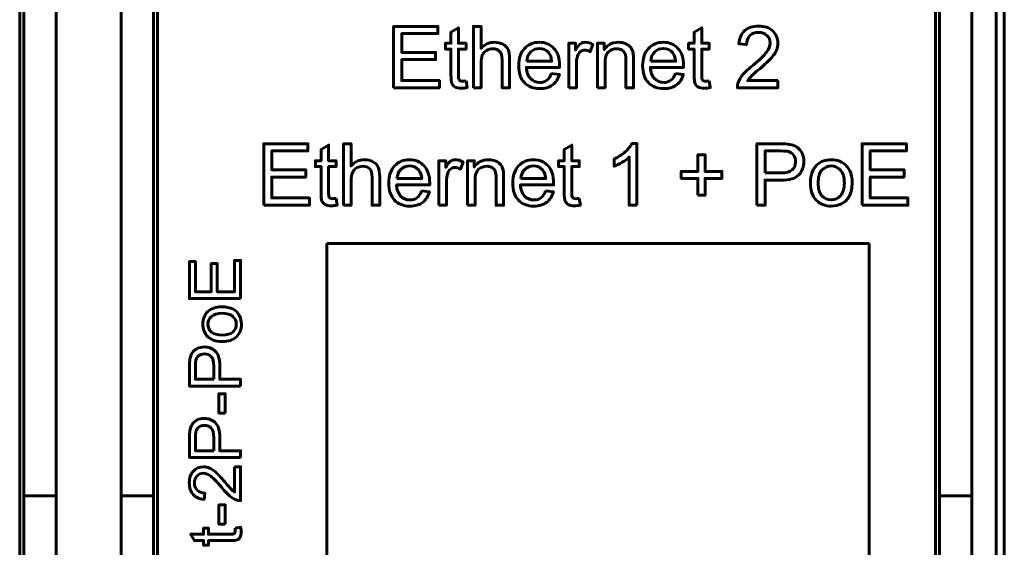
# Model space of a CAD drawing. Header units: millimetres. Extents: x -13 to 39, y -19 to 89.
# Tile 8 of 17: x 15 to 39, y 24 to 37. Entities that reach past the tile are written whole.
import ezdxf

# ---------------------------------------------------------------- set-up
doc = ezdxf.new("R2010")
doc.units = ezdxf.units.MM
doc.linetypes.add('K5LT_BASIC', pattern=[0])

msp = doc.modelspace()

# ---------------------------------------------------------------- linework, layer by layer
at = {"color": 150, "linetype": 'K5LT_BASIC', "lineweight": 60, "true_color": 0x0080ff}
for p, q in [((38.739, 61.118), (38.739, 8.557)), ((38.939, 61.118), (38.939, 8.557)), ((14.639, 22.438), (14.639, 47.238)), ((18.039, 22.438), (18.039, 47.238)), ((37.239, 22.438), (37.239, 47.238)), ((14.739, 44.413), (14.739, 25.262)), ((15.539, 25.262), (15.539, 44.413)), ((17.139, 25.262), (17.139, 44.413)), ((17.939, 44.413), (17.939, 25.262)), ((37.339, 44.413), (37.339, 25.262)), ((38.139, 25.262), (38.139, 44.413)), ((22.217, 14.783), (22.217, 31.492)), ((22.217, 31.492), (35.6, 31.492)), ((35.6, 31.492), (35.6, 14.783)), ((15.539, 25.262), (14.739, 25.262)), ((14.739, 23.338), (14.739, 25.262)), ((15.539, 23.645), (15.539, 25.262)), ((17.139, 23.645), (17.139, 25.262)), ((17.939, 25.262), (17.139, 25.262)), ((17.939, 25.262), (17.939, 23.338)), ((37.339, 25.262), (37.339, 23.338)), ((38.139, 25.262), (37.339, 25.262)), ((38.139, 23.645), (38.139, 25.262))]:
    msp.add_line(p, q, dxfattribs=at)
for points, knots in [([(23.866, 35.335), (23.866, 35.335), (23.866, 36.85), (23.866, 36.85), (24.96, 36.85), (24.96, 36.85), (24.96, 36.673), (24.96, 36.673), (24.067, 36.673), (24.067, 36.673), (24.067, 36.207), (24.067, 36.207), (24.903, 36.207), (24.903, 36.207), (24.903, 36.029), (24.903, 36.029), (24.067, 36.029), (24.067, 36.029), (24.067, 35.513), (24.067, 35.513), (24.996, 35.513), (24.996, 35.513), (24.996, 35.335), (24.996, 35.335), (23.866, 35.335), (23.866, 35.335)], [0, 0, 0, 0, 0.083333, 0.083333, 0.166667, 0.166667, 0.25, 0.25, 0.333333, 0.333333, 0.416667, 0.416667, 0.5, 0.5, 0.583333, 0.583333, 0.666667, 0.666667, 0.75, 0.75, 0.833333, 0.833333, 0.916667, 0.916667, 1, 1, 1, 1]), ([(25.654, 35.501), (25.654, 35.501), (25.68, 35.337), (25.68, 35.337), (25.627, 35.326), (25.581, 35.32), (25.54, 35.32), (25.472, 35.32), (25.42, 35.331), (25.383, 35.352), (25.346, 35.374), (25.319, 35.402), (25.304, 35.436), (25.289, 35.471), (25.282, 35.545), (25.282, 35.657), (25.282, 35.657), (25.282, 36.289), (25.282, 36.289), (25.144, 36.289), (25.144, 36.289), (25.144, 36.433), (25.144, 36.433), (25.282, 36.433), (25.282, 36.433), (25.282, 36.705), (25.282, 36.705), (25.468, 36.817), (25.468, 36.817), (25.468, 36.433), (25.468, 36.433), (25.654, 36.433), (25.654, 36.433), (25.654, 36.289), (25.654, 36.289), (25.468, 36.289), (25.468, 36.289), (25.468, 35.646), (25.468, 35.646), (25.468, 35.593), (25.471, 35.559), (25.478, 35.543), (25.484, 35.528), (25.495, 35.516), (25.51, 35.507), (25.524, 35.498), (25.546, 35.494), (25.573, 35.494), (25.594, 35.494), (25.621, 35.496), (25.654, 35.501)], [0, 0, 0, 0, 0.05, 0.05, 0.05, 0.1, 0.1, 0.1, 0.15, 0.15, 0.15, 0.2, 0.2, 0.2, 0.25, 0.25, 0.25, 0.3, 0.3, 0.35, 0.35, 0.4, 0.4, 0.45, 0.45, 0.5, 0.5, 0.55, 0.55, 0.6, 0.6, 0.65, 0.65, 0.7, 0.7, 0.75, 0.75, 0.8, 0.8, 0.8, 0.85, 0.85, 0.85, 0.9, 0.9, 0.9, 0.95, 0.95, 0.95, 1, 1, 1, 1]), ([(25.838, 35.335), (25.838, 35.335), (25.838, 36.85), (25.838, 36.85), (26.024, 36.85), (26.024, 36.85), (26.024, 36.305), (26.024, 36.305), (26.111, 36.406), (26.22, 36.457), (26.352, 36.457), (26.432, 36.457), (26.503, 36.441), (26.563, 36.409), (26.622, 36.377), (26.665, 36.333), (26.691, 36.276), (26.716, 36.22), (26.729, 36.137), (26.729, 36.03), (26.729, 36.03), (26.729, 35.335), (26.729, 35.335), (26.543, 35.335), (26.543, 35.335), (26.543, 36.029), (26.543, 36.029), (26.543, 36.122), (26.523, 36.19), (26.483, 36.232), (26.443, 36.275), (26.386, 36.296), (26.313, 36.296), (26.258, 36.296), (26.207, 36.282), (26.158, 36.253), (26.11, 36.225), (26.076, 36.186), (26.055, 36.137), (26.035, 36.088), (26.024, 36.021), (26.024, 35.935), (26.024, 35.935), (26.024, 35.335), (26.024, 35.335), (25.838, 35.335), (25.838, 35.335)], [0, 0, 0, 0, 0.058824, 0.058824, 0.117647, 0.117647, 0.176471, 0.176471, 0.176471, 0.235294, 0.235294, 0.235294, 0.294118, 0.294118, 0.294118, 0.352941, 0.352941, 0.352941, 0.411765, 0.411765, 0.411765, 0.470588, 0.470588, 0.529412, 0.529412, 0.588235, 0.588235, 0.588235, 0.647059, 0.647059, 0.647059, 0.705882, 0.705882, 0.705882, 0.764706, 0.764706, 0.764706, 0.823529, 0.823529, 0.823529, 0.882353, 0.882353, 0.882353, 0.941176, 0.941176, 1, 1, 1, 1]), ([(31.656, 35.501), (31.656, 35.501), (31.681, 35.337), (31.681, 35.337), (31.629, 35.326), (31.582, 35.32), (31.541, 35.32), (31.474, 35.32), (31.422, 35.331), (31.384, 35.352), (31.347, 35.374), (31.321, 35.402), (31.306, 35.436), (31.291, 35.471), (31.284, 35.545), (31.284, 35.657), (31.284, 35.657), (31.284, 36.289), (31.284, 36.289), (31.146, 36.289), (31.146, 36.289), (31.146, 36.433), (31.146, 36.433), (31.284, 36.433), (31.284, 36.433), (31.284, 36.705), (31.284, 36.705), (31.47, 36.817), (31.47, 36.817), (31.47, 36.433), (31.47, 36.433), (31.656, 36.433), (31.656, 36.433), (31.656, 36.289), (31.656, 36.289), (31.47, 36.289), (31.47, 36.289), (31.47, 35.646), (31.47, 35.646), (31.47, 35.593), (31.473, 35.559), (31.48, 35.543), (31.486, 35.528), (31.497, 35.516), (31.511, 35.507), (31.526, 35.498), (31.547, 35.494), (31.575, 35.494), (31.595, 35.494), (31.623, 35.496), (31.656, 35.501)], [0, 0, 0, 0, 0.05, 0.05, 0.05, 0.1, 0.1, 0.1, 0.15, 0.15, 0.15, 0.2, 0.2, 0.2, 0.25, 0.25, 0.25, 0.3, 0.3, 0.35, 0.35, 0.4, 0.4, 0.45, 0.45, 0.5, 0.5, 0.55, 0.55, 0.6, 0.6, 0.65, 0.65, 0.7, 0.7, 0.75, 0.75, 0.8, 0.8, 0.8, 0.85, 0.85, 0.85, 0.9, 0.9, 0.9, 0.95, 0.95, 0.95, 1, 1, 1, 1]), ([(33.353, 35.513), (33.353, 35.513), (33.353, 35.335), (33.353, 35.335), (32.35, 35.335), (32.35, 35.335), (32.348, 35.38), (32.356, 35.423), (32.372, 35.464), (32.397, 35.532), (32.439, 35.6), (32.552, 35.732), (32.633, 35.808), (32.739, 35.894), (32.903, 36.029), (33.014, 36.136), (33.072, 36.215), (33.131, 36.294), (33.16, 36.369), (33.16, 36.44), (33.16, 36.513), (33.134, 36.576), (33.081, 36.626), (33.028, 36.677), (32.959, 36.702), (32.874, 36.702), (32.784, 36.702), (32.712, 36.675), (32.658, 36.622), (32.604, 36.569), (32.577, 36.494), (32.576, 36.4), (32.576, 36.4), (32.386, 36.419), (32.386, 36.419), (32.399, 36.561), (32.448, 36.67), (32.533, 36.745), (32.619, 36.819), (32.734, 36.857), (32.878, 36.857), (33.023, 36.857), (33.139, 36.817), (33.223, 36.736), (33.308, 36.655), (33.351, 36.555), (33.351, 36.436), (33.351, 36.375), (33.338, 36.315), (33.313, 36.257), (33.289, 36.198), (33.247, 36.136), (33.19, 36.071), (33.132, 36.007), (33.037, 35.917), (32.903, 35.804), (32.791, 35.711), (32.719, 35.647), (32.688, 35.614), (32.656, 35.58), (32.63, 35.547), (32.609, 35.513), (32.609, 35.513), (33.353, 35.513), (33.353, 35.513)], [0, 0, 0, 0, 0.045455, 0.045455, 0.090909, 0.090909, 0.090909, 0.136364, 0.136364, 0.136364, 0.181818, 0.181818, 0.227273, 0.227273, 0.227273, 0.272727, 0.272727, 0.272727, 0.318182, 0.318182, 0.318182, 0.363636, 0.363636, 0.363636, 0.409091, 0.409091, 0.409091, 0.454545, 0.454545, 0.454545, 0.5, 0.5, 0.5, 0.545455, 0.545455, 0.545455, 0.590909, 0.590909, 0.590909, 0.636364, 0.636364, 0.636364, 0.681818, 0.681818, 0.681818, 0.727273, 0.727273, 0.727273, 0.772727, 0.772727, 0.772727, 0.818182, 0.818182, 0.818182, 0.863636, 0.863636, 0.863636, 0.909091, 0.909091, 0.909091, 0.954545, 0.954545, 0.954545, 1, 1, 1, 1]), ([(27.765, 35.69), (27.765, 35.69), (27.957, 35.665), (27.957, 35.665), (27.927, 35.553), (27.871, 35.466), (27.789, 35.404), (27.707, 35.343), (27.603, 35.312), (27.476, 35.312), (27.315, 35.312), (27.188, 35.361), (27.095, 35.46), (27.001, 35.558), (26.954, 35.697), (26.954, 35.875), (26.954, 36.059), (27.001, 36.202), (27.096, 36.304), (27.191, 36.406), (27.314, 36.457), (27.465, 36.457), (27.612, 36.457), (27.731, 36.407), (27.824, 36.307), (27.917, 36.207), (27.964, 36.067), (27.964, 35.886), (27.964, 35.875), (27.963, 35.858), (27.962, 35.837), (27.962, 35.837), (27.144, 35.837), (27.144, 35.837), (27.151, 35.716), (27.185, 35.624), (27.247, 35.56), (27.308, 35.496), (27.384, 35.464), (27.476, 35.464), (27.544, 35.464), (27.602, 35.482), (27.65, 35.518), (27.698, 35.554), (27.736, 35.611), (27.765, 35.69)], [0, 0, 0, 0, 0.066667, 0.066667, 0.066667, 0.133333, 0.133333, 0.133333, 0.2, 0.2, 0.2, 0.266667, 0.266667, 0.266667, 0.333333, 0.333333, 0.333333, 0.4, 0.4, 0.4, 0.466667, 0.466667, 0.466667, 0.533333, 0.533333, 0.533333, 0.6, 0.6, 0.6, 0.666667, 0.666667, 0.666667, 0.733333, 0.733333, 0.733333, 0.8, 0.8, 0.8, 0.866667, 0.866667, 0.866667, 0.933333, 0.933333, 0.933333, 1, 1, 1, 1]), ([(28.19, 35.335), (28.19, 35.335), (28.19, 36.433), (28.19, 36.433), (28.358, 36.433), (28.358, 36.433), (28.358, 36.265), (28.358, 36.265), (28.4, 36.343), (28.44, 36.395), (28.476, 36.419), (28.512, 36.444), (28.552, 36.457), (28.596, 36.457), (28.658, 36.457), (28.722, 36.437), (28.787, 36.398), (28.787, 36.398), (28.721, 36.226), (28.721, 36.226), (28.676, 36.251), (28.631, 36.264), (28.585, 36.264), (28.545, 36.264), (28.509, 36.252), (28.476, 36.227), (28.444, 36.203), (28.421, 36.169), (28.408, 36.126), (28.387, 36.06), (28.377, 35.987), (28.377, 35.909), (28.377, 35.909), (28.377, 35.335), (28.377, 35.335), (28.19, 35.335), (28.19, 35.335)], [0, 0, 0, 0, 0.076923, 0.076923, 0.153846, 0.153846, 0.230769, 0.230769, 0.230769, 0.307692, 0.307692, 0.307692, 0.384615, 0.384615, 0.384615, 0.461538, 0.461538, 0.461538, 0.538462, 0.538462, 0.538462, 0.615385, 0.615385, 0.615385, 0.692308, 0.692308, 0.692308, 0.769231, 0.769231, 0.769231, 0.846154, 0.846154, 0.846154, 0.923077, 0.923077, 1, 1, 1, 1]), ([(28.897, 35.335), (28.897, 35.335), (28.897, 36.433), (28.897, 36.433), (29.065, 36.433), (29.065, 36.433), (29.065, 36.277), (29.065, 36.277), (29.145, 36.397), (29.261, 36.457), (29.413, 36.457), (29.48, 36.457), (29.54, 36.445), (29.596, 36.421), (29.651, 36.397), (29.693, 36.366), (29.72, 36.328), (29.748, 36.289), (29.767, 36.243), (29.778, 36.19), (29.785, 36.156), (29.788, 36.095), (29.788, 36.009), (29.788, 36.009), (29.788, 35.335), (29.788, 35.335), (29.602, 35.335), (29.602, 35.335), (29.602, 36.002), (29.602, 36.002), (29.602, 36.078), (29.595, 36.135), (29.581, 36.172), (29.566, 36.21), (29.54, 36.24), (29.504, 36.262), (29.467, 36.285), (29.424, 36.296), (29.374, 36.296), (29.295, 36.296), (29.227, 36.271), (29.17, 36.22), (29.112, 36.17), (29.084, 36.075), (29.084, 35.934), (29.084, 35.934), (29.084, 35.335), (29.084, 35.335), (28.897, 35.335), (28.897, 35.335)], [0, 0, 0, 0, 0.055556, 0.055556, 0.111111, 0.111111, 0.166667, 0.166667, 0.166667, 0.222222, 0.222222, 0.222222, 0.277778, 0.277778, 0.277778, 0.333333, 0.333333, 0.333333, 0.388889, 0.388889, 0.388889, 0.444444, 0.444444, 0.444444, 0.5, 0.5, 0.555556, 0.555556, 0.611111, 0.611111, 0.611111, 0.666667, 0.666667, 0.666667, 0.722222, 0.722222, 0.722222, 0.777778, 0.777778, 0.777778, 0.833333, 0.833333, 0.833333, 0.888889, 0.888889, 0.888889, 0.944444, 0.944444, 1, 1, 1, 1]), ([(30.824, 35.69), (30.824, 35.69), (31.016, 35.665), (31.016, 35.665), (30.986, 35.553), (30.93, 35.466), (30.849, 35.404), (30.767, 35.343), (30.662, 35.312), (30.535, 35.312), (30.375, 35.312), (30.248, 35.361), (30.154, 35.46), (30.06, 35.558), (30.013, 35.697), (30.013, 35.875), (30.013, 36.059), (30.06, 36.202), (30.155, 36.304), (30.25, 36.406), (30.373, 36.457), (30.525, 36.457), (30.671, 36.457), (30.791, 36.407), (30.883, 36.307), (30.976, 36.207), (31.023, 36.067), (31.023, 35.886), (31.023, 35.875), (31.022, 35.858), (31.022, 35.837), (31.022, 35.837), (30.204, 35.837), (30.204, 35.837), (30.211, 35.716), (30.245, 35.624), (30.306, 35.56), (30.367, 35.496), (30.444, 35.464), (30.535, 35.464), (30.603, 35.464), (30.661, 35.482), (30.709, 35.518), (30.758, 35.554), (30.796, 35.611), (30.824, 35.69)], [0, 0, 0, 0, 0.066667, 0.066667, 0.066667, 0.133333, 0.133333, 0.133333, 0.2, 0.2, 0.2, 0.266667, 0.266667, 0.266667, 0.333333, 0.333333, 0.333333, 0.4, 0.4, 0.4, 0.466667, 0.466667, 0.466667, 0.533333, 0.533333, 0.533333, 0.6, 0.6, 0.6, 0.666667, 0.666667, 0.666667, 0.733333, 0.733333, 0.733333, 0.8, 0.8, 0.8, 0.866667, 0.866667, 0.866667, 0.933333, 0.933333, 0.933333, 1, 1, 1, 1]), ([(27.155, 35.989), (27.155, 35.989), (27.767, 35.989), (27.767, 35.989), (27.759, 36.081), (27.735, 36.15), (27.696, 36.197), (27.638, 36.268), (27.561, 36.304), (27.466, 36.304), (27.381, 36.304), (27.309, 36.276), (27.251, 36.219), (27.193, 36.161), (27.161, 36.085), (27.155, 35.989)], [0, 0, 0, 0, 0.2, 0.2, 0.2, 0.4, 0.4, 0.4, 0.6, 0.6, 0.6, 0.8, 0.8, 0.8, 1, 1, 1, 1]), ([(30.214, 35.989), (30.214, 35.989), (30.826, 35.989), (30.826, 35.989), (30.818, 36.081), (30.794, 36.15), (30.756, 36.197), (30.697, 36.268), (30.62, 36.304), (30.526, 36.304), (30.44, 36.304), (30.369, 36.276), (30.311, 36.219), (30.253, 36.161), (30.221, 36.085), (30.214, 35.989)], [0, 0, 0, 0, 0.2, 0.2, 0.2, 0.4, 0.4, 0.4, 0.6, 0.6, 0.6, 0.8, 0.8, 0.8, 1, 1, 1, 1]), ([(20.66, 32.435), (20.66, 32.435), (20.66, 33.951), (20.66, 33.951), (21.754, 33.951), (21.754, 33.951), (21.754, 33.773), (21.754, 33.773), (20.861, 33.773), (20.861, 33.773), (20.861, 33.308), (20.861, 33.308), (21.697, 33.308), (21.697, 33.308), (21.697, 33.13), (21.697, 33.13), (20.861, 33.13), (20.861, 33.13), (20.861, 32.613), (20.861, 32.613), (21.79, 32.613), (21.79, 32.613), (21.79, 32.435), (21.79, 32.435), (20.66, 32.435), (20.66, 32.435)], [0, 0, 0, 0, 0.083333, 0.083333, 0.166667, 0.166667, 0.25, 0.25, 0.333333, 0.333333, 0.416667, 0.416667, 0.5, 0.5, 0.583333, 0.583333, 0.666667, 0.666667, 0.75, 0.75, 0.833333, 0.833333, 0.916667, 0.916667, 1, 1, 1, 1]), ([(22.449, 32.602), (22.449, 32.602), (22.474, 32.437), (22.474, 32.437), (22.422, 32.426), (22.375, 32.421), (22.334, 32.421), (22.267, 32.421), (22.214, 32.431), (22.177, 32.453), (22.14, 32.474), (22.114, 32.502), (22.099, 32.537), (22.083, 32.572), (22.076, 32.645), (22.076, 32.757), (22.076, 32.757), (22.076, 33.39), (22.076, 33.39), (21.938, 33.39), (21.938, 33.39), (21.938, 33.534), (21.938, 33.534), (22.076, 33.534), (22.076, 33.534), (22.076, 33.806), (22.076, 33.806), (22.262, 33.917), (22.262, 33.917), (22.262, 33.534), (22.262, 33.534), (22.449, 33.534), (22.449, 33.534), (22.449, 33.39), (22.449, 33.39), (22.262, 33.39), (22.262, 33.39), (22.262, 32.747), (22.262, 32.747), (22.262, 32.693), (22.265, 32.659), (22.272, 32.644), (22.279, 32.629), (22.289, 32.617), (22.304, 32.608), (22.319, 32.599), (22.34, 32.594), (22.367, 32.594), (22.388, 32.594), (22.415, 32.597), (22.449, 32.602)], [0, 0, 0, 0, 0.05, 0.05, 0.05, 0.1, 0.1, 0.1, 0.15, 0.15, 0.15, 0.2, 0.2, 0.2, 0.25, 0.25, 0.25, 0.3, 0.3, 0.35, 0.35, 0.4, 0.4, 0.45, 0.45, 0.5, 0.5, 0.55, 0.55, 0.6, 0.6, 0.65, 0.65, 0.7, 0.7, 0.75, 0.75, 0.8, 0.8, 0.8, 0.85, 0.85, 0.85, 0.9, 0.9, 0.9, 0.95, 0.95, 0.95, 1, 1, 1, 1]), ([(22.632, 32.435), (22.632, 32.435), (22.632, 33.951), (22.632, 33.951), (22.819, 33.951), (22.819, 33.951), (22.819, 33.406), (22.819, 33.406), (22.905, 33.507), (23.014, 33.557), (23.146, 33.557), (23.227, 33.557), (23.297, 33.541), (23.357, 33.509), (23.417, 33.477), (23.459, 33.433), (23.485, 33.377), (23.511, 33.32), (23.523, 33.238), (23.523, 33.131), (23.523, 33.131), (23.523, 32.435), (23.523, 32.435), (23.337, 32.435), (23.337, 32.435), (23.337, 33.13), (23.337, 33.13), (23.337, 33.223), (23.317, 33.291), (23.277, 33.333), (23.237, 33.375), (23.181, 33.396), (23.107, 33.396), (23.053, 33.396), (23.001, 33.382), (22.953, 33.354), (22.904, 33.325), (22.87, 33.286), (22.849, 33.237), (22.829, 33.189), (22.819, 33.121), (22.819, 33.035), (22.819, 33.035), (22.819, 32.435), (22.819, 32.435), (22.632, 32.435), (22.632, 32.435)], [0, 0, 0, 0, 0.058824, 0.058824, 0.117647, 0.117647, 0.176471, 0.176471, 0.176471, 0.235294, 0.235294, 0.235294, 0.294118, 0.294118, 0.294118, 0.352941, 0.352941, 0.352941, 0.411765, 0.411765, 0.411765, 0.470588, 0.470588, 0.529412, 0.529412, 0.588235, 0.588235, 0.588235, 0.647059, 0.647059, 0.647059, 0.705882, 0.705882, 0.705882, 0.764706, 0.764706, 0.764706, 0.823529, 0.823529, 0.823529, 0.882353, 0.882353, 0.882353, 0.941176, 0.941176, 1, 1, 1, 1]), ([(28.45, 32.602), (28.45, 32.602), (28.476, 32.437), (28.476, 32.437), (28.424, 32.426), (28.377, 32.421), (28.336, 32.421), (28.268, 32.421), (28.216, 32.431), (28.179, 32.453), (28.142, 32.474), (28.116, 32.502), (28.1, 32.537), (28.085, 32.572), (28.078, 32.645), (28.078, 32.757), (28.078, 32.757), (28.078, 33.39), (28.078, 33.39), (27.94, 33.39), (27.94, 33.39), (27.94, 33.534), (27.94, 33.534), (28.078, 33.534), (28.078, 33.534), (28.078, 33.806), (28.078, 33.806), (28.264, 33.917), (28.264, 33.917), (28.264, 33.534), (28.264, 33.534), (28.45, 33.534), (28.45, 33.534), (28.45, 33.39), (28.45, 33.39), (28.264, 33.39), (28.264, 33.39), (28.264, 32.747), (28.264, 32.747), (28.264, 32.693), (28.267, 32.659), (28.274, 32.644), (28.28, 32.629), (28.291, 32.617), (28.306, 32.608), (28.321, 32.599), (28.342, 32.594), (28.369, 32.594), (28.39, 32.594), (28.417, 32.597), (28.45, 32.602)], [0, 0, 0, 0, 0.05, 0.05, 0.05, 0.1, 0.1, 0.1, 0.15, 0.15, 0.15, 0.2, 0.2, 0.2, 0.25, 0.25, 0.25, 0.3, 0.3, 0.35, 0.35, 0.4, 0.4, 0.45, 0.45, 0.5, 0.5, 0.55, 0.55, 0.6, 0.6, 0.65, 0.65, 0.7, 0.7, 0.75, 0.75, 0.8, 0.8, 0.8, 0.85, 0.85, 0.85, 0.9, 0.9, 0.9, 0.95, 0.95, 0.95, 1, 1, 1, 1]), ([(29.87, 32.435), (29.87, 32.435), (29.684, 32.435), (29.684, 32.435), (29.684, 33.622), (29.684, 33.622), (29.639, 33.578), (29.58, 33.536), (29.507, 33.493), (29.435, 33.45), (29.369, 33.418), (29.311, 33.397), (29.311, 33.397), (29.311, 33.577), (29.311, 33.577), (29.415, 33.626), (29.506, 33.685), (29.584, 33.755), (29.662, 33.824), (29.718, 33.892), (29.75, 33.957), (29.75, 33.957), (29.87, 33.957), (29.87, 33.957), (29.87, 32.435), (29.87, 32.435)], [0, 0, 0, 0, 0.111111, 0.111111, 0.222222, 0.222222, 0.222222, 0.333333, 0.333333, 0.333333, 0.444444, 0.444444, 0.444444, 0.555556, 0.555556, 0.555556, 0.666667, 0.666667, 0.666667, 0.777778, 0.777778, 0.777778, 0.888889, 0.888889, 1, 1, 1, 1]), ([(32.835, 32.435), (32.835, 32.435), (32.835, 33.951), (32.835, 33.951), (33.407, 33.951), (33.407, 33.951), (33.508, 33.951), (33.585, 33.946), (33.638, 33.937), (33.713, 33.924), (33.775, 33.901), (33.825, 33.866), (33.876, 33.831), (33.916, 33.782), (33.947, 33.72), (33.978, 33.657), (33.993, 33.589), (33.993, 33.514), (33.993, 33.385), (33.952, 33.276), (33.87, 33.187), (33.788, 33.098), (33.639, 33.054), (33.425, 33.054), (33.425, 33.054), (33.036, 33.054), (33.036, 33.054), (33.036, 32.435), (33.036, 32.435), (32.835, 32.435), (32.835, 32.435)], [0, 0, 0, 0, 0.090909, 0.090909, 0.181818, 0.181818, 0.181818, 0.272727, 0.272727, 0.272727, 0.363636, 0.363636, 0.363636, 0.454545, 0.454545, 0.454545, 0.545455, 0.545455, 0.545455, 0.636364, 0.636364, 0.636364, 0.727273, 0.727273, 0.727273, 0.818182, 0.818182, 0.909091, 0.909091, 1, 1, 1, 1]), ([(35.428, 32.435), (35.428, 32.435), (35.428, 33.951), (35.428, 33.951), (36.523, 33.951), (36.523, 33.951), (36.523, 33.773), (36.523, 33.773), (35.629, 33.773), (35.629, 33.773), (35.629, 33.308), (35.629, 33.308), (36.466, 33.308), (36.466, 33.308), (36.466, 33.13), (36.466, 33.13), (35.629, 33.13), (35.629, 33.13), (35.629, 32.613), (35.629, 32.613), (36.559, 32.613), (36.559, 32.613), (36.559, 32.435), (36.559, 32.435), (35.428, 32.435), (35.428, 32.435)], [0, 0, 0, 0, 0.083333, 0.083333, 0.166667, 0.166667, 0.25, 0.25, 0.333333, 0.333333, 0.416667, 0.416667, 0.5, 0.5, 0.583333, 0.583333, 0.666667, 0.666667, 0.75, 0.75, 0.833333, 0.833333, 0.916667, 0.916667, 1, 1, 1, 1]), ([(24.559, 32.791), (24.559, 32.791), (24.751, 32.766), (24.751, 32.766), (24.721, 32.654), (24.665, 32.567), (24.584, 32.505), (24.502, 32.443), (24.397, 32.412), (24.27, 32.412), (24.11, 32.412), (23.983, 32.462), (23.889, 32.56), (23.795, 32.659), (23.748, 32.797), (23.748, 32.976), (23.748, 33.16), (23.795, 33.303), (23.89, 33.405), (23.985, 33.507), (24.108, 33.557), (24.26, 33.557), (24.406, 33.557), (24.526, 33.508), (24.618, 33.408), (24.711, 33.308), (24.758, 33.167), (24.758, 32.986), (24.758, 32.976), (24.757, 32.959), (24.757, 32.937), (24.757, 32.937), (23.939, 32.937), (23.939, 32.937), (23.946, 32.817), (23.98, 32.724), (24.041, 32.661), (24.102, 32.597), (24.179, 32.565), (24.27, 32.565), (24.338, 32.565), (24.396, 32.583), (24.444, 32.619), (24.493, 32.655), (24.531, 32.712), (24.559, 32.791)], [0, 0, 0, 0, 0.066667, 0.066667, 0.066667, 0.133333, 0.133333, 0.133333, 0.2, 0.2, 0.2, 0.266667, 0.266667, 0.266667, 0.333333, 0.333333, 0.333333, 0.4, 0.4, 0.4, 0.466667, 0.466667, 0.466667, 0.533333, 0.533333, 0.533333, 0.6, 0.6, 0.6, 0.666667, 0.666667, 0.666667, 0.733333, 0.733333, 0.733333, 0.8, 0.8, 0.8, 0.866667, 0.866667, 0.866667, 0.933333, 0.933333, 0.933333, 1, 1, 1, 1]), ([(24.985, 32.435), (24.985, 32.435), (24.985, 33.534), (24.985, 33.534), (25.152, 33.534), (25.152, 33.534), (25.152, 33.366), (25.152, 33.366), (25.195, 33.444), (25.234, 33.495), (25.27, 33.52), (25.307, 33.545), (25.347, 33.557), (25.39, 33.557), (25.453, 33.557), (25.517, 33.538), (25.582, 33.498), (25.582, 33.498), (25.515, 33.327), (25.515, 33.327), (25.47, 33.352), (25.425, 33.365), (25.38, 33.365), (25.339, 33.365), (25.303, 33.352), (25.271, 33.328), (25.239, 33.304), (25.216, 33.27), (25.202, 33.226), (25.181, 33.16), (25.171, 33.088), (25.171, 33.009), (25.171, 33.009), (25.171, 32.435), (25.171, 32.435), (24.985, 32.435), (24.985, 32.435)], [0, 0, 0, 0, 0.076923, 0.076923, 0.153846, 0.153846, 0.230769, 0.230769, 0.230769, 0.307692, 0.307692, 0.307692, 0.384615, 0.384615, 0.384615, 0.461538, 0.461538, 0.461538, 0.538462, 0.538462, 0.538462, 0.615385, 0.615385, 0.615385, 0.692308, 0.692308, 0.692308, 0.769231, 0.769231, 0.769231, 0.846154, 0.846154, 0.846154, 0.923077, 0.923077, 1, 1, 1, 1]), ([(25.692, 32.435), (25.692, 32.435), (25.692, 33.534), (25.692, 33.534), (25.859, 33.534), (25.859, 33.534), (25.859, 33.378), (25.859, 33.378), (25.939, 33.498), (26.056, 33.557), (26.208, 33.557), (26.274, 33.557), (26.335, 33.545), (26.39, 33.522), (26.446, 33.498), (26.487, 33.467), (26.515, 33.428), (26.542, 33.39), (26.562, 33.344), (26.573, 33.291), (26.579, 33.256), (26.583, 33.196), (26.583, 33.11), (26.583, 33.11), (26.583, 32.435), (26.583, 32.435), (26.397, 32.435), (26.397, 32.435), (26.397, 33.103), (26.397, 33.103), (26.397, 33.179), (26.389, 33.236), (26.375, 33.273), (26.361, 33.31), (26.335, 33.34), (26.298, 33.363), (26.261, 33.385), (26.218, 33.396), (26.169, 33.396), (26.09, 33.396), (26.022, 33.371), (25.964, 33.321), (25.906, 33.271), (25.878, 33.175), (25.878, 33.035), (25.878, 33.035), (25.878, 32.435), (25.878, 32.435), (25.692, 32.435), (25.692, 32.435)], [0, 0, 0, 0, 0.055556, 0.055556, 0.111111, 0.111111, 0.166667, 0.166667, 0.166667, 0.222222, 0.222222, 0.222222, 0.277778, 0.277778, 0.277778, 0.333333, 0.333333, 0.333333, 0.388889, 0.388889, 0.388889, 0.444444, 0.444444, 0.444444, 0.5, 0.5, 0.555556, 0.555556, 0.611111, 0.611111, 0.611111, 0.666667, 0.666667, 0.666667, 0.722222, 0.722222, 0.722222, 0.777778, 0.777778, 0.777778, 0.833333, 0.833333, 0.833333, 0.888889, 0.888889, 0.888889, 0.944444, 0.944444, 1, 1, 1, 1]), ([(27.618, 32.791), (27.618, 32.791), (27.811, 32.766), (27.811, 32.766), (27.781, 32.654), (27.725, 32.567), (27.643, 32.505), (27.561, 32.443), (27.457, 32.412), (27.329, 32.412), (27.169, 32.412), (27.042, 32.462), (26.948, 32.56), (26.854, 32.659), (26.807, 32.797), (26.807, 32.976), (26.807, 33.16), (26.855, 33.303), (26.95, 33.405), (27.045, 33.507), (27.168, 33.557), (27.319, 33.557), (27.465, 33.557), (27.585, 33.508), (27.678, 33.408), (27.771, 33.308), (27.817, 33.167), (27.817, 32.986), (27.817, 32.976), (27.817, 32.959), (27.816, 32.937), (27.816, 32.937), (26.998, 32.937), (26.998, 32.937), (27.005, 32.817), (27.039, 32.724), (27.1, 32.661), (27.161, 32.597), (27.238, 32.565), (27.329, 32.565), (27.397, 32.565), (27.456, 32.583), (27.504, 32.619), (27.552, 32.655), (27.59, 32.712), (27.618, 32.791)], [0, 0, 0, 0, 0.066667, 0.066667, 0.066667, 0.133333, 0.133333, 0.133333, 0.2, 0.2, 0.2, 0.266667, 0.266667, 0.266667, 0.333333, 0.333333, 0.333333, 0.4, 0.4, 0.4, 0.466667, 0.466667, 0.466667, 0.533333, 0.533333, 0.533333, 0.6, 0.6, 0.6, 0.666667, 0.666667, 0.666667, 0.733333, 0.733333, 0.733333, 0.8, 0.8, 0.8, 0.866667, 0.866667, 0.866667, 0.933333, 0.933333, 0.933333, 1, 1, 1, 1]), ([(31.379, 32.681), (31.379, 32.681), (31.379, 33.096), (31.379, 33.096), (30.966, 33.096), (30.966, 33.096), (30.966, 33.269), (30.966, 33.269), (31.379, 33.269), (31.379, 33.269), (31.379, 33.682), (31.379, 33.682), (31.555, 33.682), (31.555, 33.682), (31.555, 33.269), (31.555, 33.269), (31.968, 33.269), (31.968, 33.269), (31.968, 33.096), (31.968, 33.096), (31.555, 33.096), (31.555, 33.096), (31.555, 32.681), (31.555, 32.681), (31.379, 32.681), (31.379, 32.681)], [0, 0, 0, 0, 0.083333, 0.083333, 0.166667, 0.166667, 0.25, 0.25, 0.333333, 0.333333, 0.416667, 0.416667, 0.5, 0.5, 0.583333, 0.583333, 0.666667, 0.666667, 0.75, 0.75, 0.833333, 0.833333, 0.916667, 0.916667, 1, 1, 1, 1]), ([(33.036, 33.231), (33.036, 33.231), (33.428, 33.231), (33.428, 33.231), (33.558, 33.231), (33.649, 33.255), (33.704, 33.304), (33.758, 33.352), (33.786, 33.42), (33.786, 33.508), (33.786, 33.571), (33.77, 33.625), (33.738, 33.67), (33.705, 33.715), (33.663, 33.745), (33.611, 33.76), (33.577, 33.769), (33.515, 33.773), (33.424, 33.773), (33.424, 33.773), (33.036, 33.773), (33.036, 33.773), (33.036, 33.231), (33.036, 33.231)], [0, 0, 0, 0, 0.125, 0.125, 0.125, 0.25, 0.25, 0.25, 0.375, 0.375, 0.375, 0.5, 0.5, 0.5, 0.625, 0.625, 0.625, 0.75, 0.75, 0.75, 0.875, 0.875, 1, 1, 1, 1]), ([(34.154, 32.985), (34.154, 33.188), (34.21, 33.338), (34.323, 33.436), (34.418, 33.517), (34.533, 33.557), (34.669, 33.557), (34.82, 33.557), (34.943, 33.508), (35.039, 33.409), (35.135, 33.311), (35.183, 33.174), (35.183, 33), (35.183, 32.859), (35.161, 32.748), (35.119, 32.668), (35.077, 32.587), (35.015, 32.524), (34.934, 32.479), (34.853, 32.434), (34.764, 32.412), (34.669, 32.412), (34.515, 32.412), (34.391, 32.461), (34.201, 32.658), (34.154, 32.8), (34.154, 32.985)], [0, 0, 0, 0, 0.111111, 0.111111, 0.111111, 0.222222, 0.222222, 0.222222, 0.333333, 0.333333, 0.333333, 0.444444, 0.444444, 0.444444, 0.555556, 0.555556, 0.555556, 0.666667, 0.666667, 0.666667, 0.777778, 0.777778, 0.777778, 0.888889, 0.888889, 1, 1, 1, 1]), ([(23.949, 33.09), (23.949, 33.09), (24.561, 33.09), (24.561, 33.09), (24.553, 33.182), (24.529, 33.251), (24.491, 33.297), (24.432, 33.369), (24.355, 33.405), (24.261, 33.405), (24.175, 33.405), (24.104, 33.376), (24.046, 33.319), (23.988, 33.262), (23.956, 33.185), (23.949, 33.09)], [0, 0, 0, 0, 0.2, 0.2, 0.2, 0.4, 0.4, 0.4, 0.6, 0.6, 0.6, 0.8, 0.8, 0.8, 1, 1, 1, 1]), ([(27.009, 33.09), (27.009, 33.09), (27.62, 33.09), (27.62, 33.09), (27.612, 33.182), (27.589, 33.251), (27.55, 33.297), (27.491, 33.369), (27.414, 33.405), (27.32, 33.405), (27.235, 33.405), (27.163, 33.376), (27.105, 33.319), (27.047, 33.262), (27.015, 33.185), (27.009, 33.09)], [0, 0, 0, 0, 0.2, 0.2, 0.2, 0.4, 0.4, 0.4, 0.6, 0.6, 0.6, 0.8, 0.8, 0.8, 1, 1, 1, 1]), ([(34.344, 32.984), (34.344, 32.844), (34.375, 32.739), (34.436, 32.669), (34.498, 32.599), (34.575, 32.565), (34.669, 32.565), (34.761, 32.565), (34.838, 32.599), (34.9, 32.67), (34.961, 32.74), (34.992, 32.847), (34.992, 32.99), (34.992, 33.126), (34.961, 33.229), (34.899, 33.298), (34.837, 33.368), (34.761, 33.403), (34.669, 33.403), (34.575, 33.403), (34.498, 33.368), (34.436, 33.299), (34.375, 33.229), (34.344, 33.124), (34.344, 32.984)], [0, 0, 0, 0, 0.125, 0.125, 0.125, 0.25, 0.25, 0.25, 0.375, 0.375, 0.375, 0.5, 0.5, 0.5, 0.625, 0.625, 0.625, 0.75, 0.75, 0.75, 0.875, 0.875, 0.875, 1, 1, 1, 1]), ([(20.092, 30.131), (20.092, 30.131), (18.829, 30.131), (18.829, 30.131), (18.829, 31.043), (18.829, 31.043), (18.977, 31.043), (18.977, 31.043), (18.977, 30.299), (18.977, 30.299), (19.365, 30.299), (19.365, 30.299), (19.365, 30.995), (19.365, 30.995), (19.513, 30.995), (19.513, 30.995), (19.513, 30.299), (19.513, 30.299), (19.944, 30.299), (19.944, 30.299), (19.944, 31.073), (19.944, 31.073), (20.092, 31.073), (20.092, 31.073), (20.092, 30.131), (20.092, 30.131)], [0, 0, 0, 0, 0.083333, 0.083333, 0.166667, 0.166667, 0.25, 0.25, 0.333333, 0.333333, 0.416667, 0.416667, 0.5, 0.5, 0.583333, 0.583333, 0.666667, 0.666667, 0.75, 0.75, 0.833333, 0.833333, 0.916667, 0.916667, 1, 1, 1, 1]), ([(19.634, 29.069), (19.465, 29.069), (19.34, 29.116), (19.259, 29.21), (19.191, 29.289), (19.157, 29.385), (19.157, 29.498), (19.157, 29.624), (19.198, 29.727), (19.281, 29.807), (19.363, 29.886), (19.476, 29.926), (19.621, 29.926), (19.739, 29.926), (19.831, 29.909), (19.899, 29.873), (19.966, 29.838), (20.018, 29.787), (20.055, 29.719), (20.093, 29.652), (20.111, 29.578), (20.111, 29.498), (20.111, 29.37), (20.07, 29.267), (19.906, 29.108), (19.788, 29.069), (19.634, 29.069)], [0, 0, 0, 0, 0.111111, 0.111111, 0.111111, 0.222222, 0.222222, 0.222222, 0.333333, 0.333333, 0.333333, 0.444444, 0.444444, 0.444444, 0.555556, 0.555556, 0.555556, 0.666667, 0.666667, 0.666667, 0.777778, 0.777778, 0.777778, 0.888889, 0.888889, 1, 1, 1, 1]), ([(19.635, 29.228), (19.752, 29.228), (19.839, 29.253), (19.897, 29.304), (19.955, 29.356), (19.984, 29.42), (19.984, 29.498), (19.984, 29.575), (19.955, 29.639), (19.897, 29.691), (19.838, 29.742), (19.749, 29.767), (19.63, 29.767), (19.517, 29.767), (19.431, 29.742), (19.373, 29.69), (19.315, 29.639), (19.286, 29.575), (19.286, 29.498), (19.286, 29.42), (19.315, 29.356), (19.373, 29.304), (19.43, 29.253), (19.518, 29.228), (19.635, 29.228)], [0, 0, 0, 0, 0.125, 0.125, 0.125, 0.25, 0.25, 0.25, 0.375, 0.375, 0.375, 0.5, 0.5, 0.5, 0.625, 0.625, 0.625, 0.75, 0.75, 0.75, 0.875, 0.875, 0.875, 1, 1, 1, 1]), ([(20.092, 27.97), (20.092, 27.97), (18.829, 27.97), (18.829, 27.97), (18.829, 28.447), (18.829, 28.447), (18.829, 28.531), (18.833, 28.595), (18.841, 28.639), (18.851, 28.701), (18.871, 28.753), (18.9, 28.795), (18.929, 28.837), (18.97, 28.871), (19.022, 28.897), (19.074, 28.922), (19.131, 28.935), (19.194, 28.935), (19.301, 28.935), (19.391, 28.901), (19.465, 28.832), (19.54, 28.764), (19.577, 28.64), (19.577, 28.462), (19.577, 28.462), (19.577, 28.138), (19.577, 28.138), (20.092, 28.138), (20.092, 28.138), (20.092, 27.97), (20.092, 27.97)], [0, 0, 0, 0, 0.090909, 0.090909, 0.181818, 0.181818, 0.181818, 0.272727, 0.272727, 0.272727, 0.363636, 0.363636, 0.363636, 0.454545, 0.454545, 0.454545, 0.545455, 0.545455, 0.545455, 0.636364, 0.636364, 0.636364, 0.727273, 0.727273, 0.727273, 0.818182, 0.818182, 0.909091, 0.909091, 1, 1, 1, 1]), ([(19.429, 28.138), (19.429, 28.138), (19.429, 28.464), (19.429, 28.464), (19.429, 28.572), (19.409, 28.649), (19.368, 28.694), (19.328, 28.739), (19.272, 28.762), (19.199, 28.762), (19.146, 28.762), (19.101, 28.749), (19.063, 28.722), (19.025, 28.695), (19, 28.66), (18.988, 28.617), (18.981, 28.588), (18.977, 28.536), (18.977, 28.461), (18.977, 28.461), (18.977, 28.138), (18.977, 28.138), (19.429, 28.138), (19.429, 28.138)], [0, 0, 0, 0, 0.125, 0.125, 0.125, 0.25, 0.25, 0.25, 0.375, 0.375, 0.375, 0.5, 0.5, 0.5, 0.625, 0.625, 0.625, 0.75, 0.75, 0.75, 0.875, 0.875, 1, 1, 1, 1]), ([(19.713, 27.302), (19.713, 27.302), (19.557, 27.302), (19.557, 27.302), (19.557, 27.781), (19.557, 27.781), (19.713, 27.781), (19.713, 27.781), (19.713, 27.302), (19.713, 27.302)], [0, 0, 0, 0, 0.25, 0.25, 0.5, 0.5, 0.75, 0.75, 1, 1, 1, 1]), ([(20.092, 26.206), (20.092, 26.206), (18.829, 26.206), (18.829, 26.206), (18.829, 26.683), (18.829, 26.683), (18.829, 26.767), (18.833, 26.831), (18.841, 26.875), (18.851, 26.937), (18.871, 26.989), (18.9, 27.031), (18.929, 27.073), (18.97, 27.107), (19.022, 27.133), (19.074, 27.158), (19.131, 27.171), (19.194, 27.171), (19.301, 27.171), (19.391, 27.137), (19.465, 27.068), (19.54, 27), (19.577, 26.876), (19.577, 26.698), (19.577, 26.698), (19.577, 26.374), (19.577, 26.374), (20.092, 26.374), (20.092, 26.374), (20.092, 26.206), (20.092, 26.206)], [0, 0, 0, 0, 0.090909, 0.090909, 0.181818, 0.181818, 0.181818, 0.272727, 0.272727, 0.272727, 0.363636, 0.363636, 0.363636, 0.454545, 0.454545, 0.454545, 0.545455, 0.545455, 0.545455, 0.636364, 0.636364, 0.636364, 0.727273, 0.727273, 0.727273, 0.818182, 0.818182, 0.909091, 0.909091, 1, 1, 1, 1]), ([(19.429, 26.374), (19.429, 26.374), (19.429, 26.7), (19.429, 26.7), (19.429, 26.808), (19.409, 26.885), (19.368, 26.93), (19.328, 26.976), (19.272, 26.998), (19.199, 26.998), (19.146, 26.998), (19.101, 26.985), (19.063, 26.958), (19.025, 26.931), (19, 26.896), (18.988, 26.853), (18.981, 26.824), (18.977, 26.772), (18.977, 26.697), (18.977, 26.697), (18.977, 26.374), (18.977, 26.374), (19.429, 26.374), (19.429, 26.374)], [0, 0, 0, 0, 0.125, 0.125, 0.125, 0.25, 0.25, 0.25, 0.375, 0.375, 0.375, 0.5, 0.5, 0.5, 0.625, 0.625, 0.625, 0.75, 0.75, 0.75, 0.875, 0.875, 1, 1, 1, 1]), ([(19.944, 25.977), (19.944, 25.977), (20.092, 25.977), (20.092, 25.977), (20.092, 25.141), (20.092, 25.141), (20.055, 25.139), (20.019, 25.146), (19.984, 25.159), (19.927, 25.18), (19.871, 25.215), (19.816, 25.262), (19.761, 25.309), (19.698, 25.377), (19.626, 25.465), (19.513, 25.601), (19.424, 25.694), (19.358, 25.743), (19.292, 25.792), (19.23, 25.816), (19.171, 25.816), (19.11, 25.816), (19.058, 25.794), (19.016, 25.75), (18.974, 25.706), (18.952, 25.648), (18.952, 25.577), (18.952, 25.502), (18.975, 25.442), (19.019, 25.397), (19.064, 25.352), (19.126, 25.33), (19.205, 25.329), (19.205, 25.329), (19.189, 25.17), (19.189, 25.17), (19.07, 25.181), (18.98, 25.223), (18.917, 25.294), (18.855, 25.365), (18.824, 25.461), (18.824, 25.581), (18.824, 25.702), (18.857, 25.798), (18.925, 25.869), (18.992, 25.94), (19.075, 25.975), (19.175, 25.975), (19.225, 25.975), (19.275, 25.965), (19.324, 25.944), (19.373, 25.923), (19.424, 25.889), (19.478, 25.841), (19.532, 25.793), (19.607, 25.713), (19.701, 25.602), (19.779, 25.509), (19.832, 25.449), (19.86, 25.422), (19.888, 25.396), (19.916, 25.374), (19.944, 25.357), (19.944, 25.357), (19.944, 25.977), (19.944, 25.977)], [0, 0, 0, 0, 0.045455, 0.045455, 0.090909, 0.090909, 0.090909, 0.136364, 0.136364, 0.136364, 0.181818, 0.181818, 0.181818, 0.227273, 0.227273, 0.227273, 0.272727, 0.272727, 0.272727, 0.318182, 0.318182, 0.318182, 0.363636, 0.363636, 0.363636, 0.409091, 0.409091, 0.409091, 0.454545, 0.454545, 0.454545, 0.5, 0.5, 0.5, 0.545455, 0.545455, 0.545455, 0.590909, 0.590909, 0.590909, 0.636364, 0.636364, 0.636364, 0.681818, 0.681818, 0.681818, 0.727273, 0.727273, 0.727273, 0.772727, 0.772727, 0.772727, 0.818182, 0.818182, 0.818182, 0.863636, 0.863636, 0.863636, 0.909091, 0.909091, 0.909091, 0.954545, 0.954545, 0.954545, 1, 1, 1, 1]), ([(19.713, 24.557), (19.713, 24.557), (19.557, 24.557), (19.557, 24.557), (19.557, 25.036), (19.557, 25.036), (19.713, 25.036), (19.713, 25.036), (19.713, 24.557), (19.713, 24.557)], [0, 0, 0, 0, 0.25, 0.25, 0.5, 0.5, 0.75, 0.75, 1, 1, 1, 1]), ([(19.953, 24.465), (19.953, 24.465), (20.09, 24.486), (20.09, 24.486), (20.1, 24.443), (20.104, 24.404), (20.104, 24.37), (20.104, 24.313), (20.095, 24.27), (20.078, 24.239), (20.06, 24.208), (20.036, 24.186), (20.007, 24.174), (19.978, 24.161), (19.917, 24.155), (19.824, 24.155), (19.824, 24.155), (19.296, 24.155), (19.296, 24.155), (19.296, 24.04), (19.296, 24.04), (19.176, 24.04), (19.176, 24.04), (19.176, 24.155), (19.176, 24.155), (18.95, 24.155), (18.95, 24.155), (18.857, 24.31), (18.857, 24.31), (19.176, 24.31), (19.176, 24.31), (19.176, 24.465), (19.176, 24.465), (19.296, 24.465), (19.296, 24.465), (19.296, 24.31), (19.296, 24.31), (19.833, 24.31), (19.833, 24.31), (19.877, 24.31), (19.906, 24.313), (19.918, 24.318), (19.931, 24.323), (19.941, 24.332), (19.948, 24.345), (19.956, 24.357), (19.96, 24.375), (19.96, 24.398), (19.96, 24.415), (19.958, 24.437), (19.953, 24.465)], [0, 0, 0, 0, 0.05, 0.05, 0.05, 0.1, 0.1, 0.1, 0.15, 0.15, 0.15, 0.2, 0.2, 0.2, 0.25, 0.25, 0.25, 0.3, 0.3, 0.35, 0.35, 0.4, 0.4, 0.45, 0.45, 0.5, 0.5, 0.55, 0.55, 0.6, 0.6, 0.65, 0.65, 0.7, 0.7, 0.75, 0.75, 0.8, 0.8, 0.8, 0.85, 0.85, 0.85, 0.9, 0.9, 0.9, 0.95, 0.95, 0.95, 1, 1, 1, 1])]:
    msp.add_open_spline(points, degree=3, knots=knots, dxfattribs=at)

doc.saveas('drawing.dxf')
